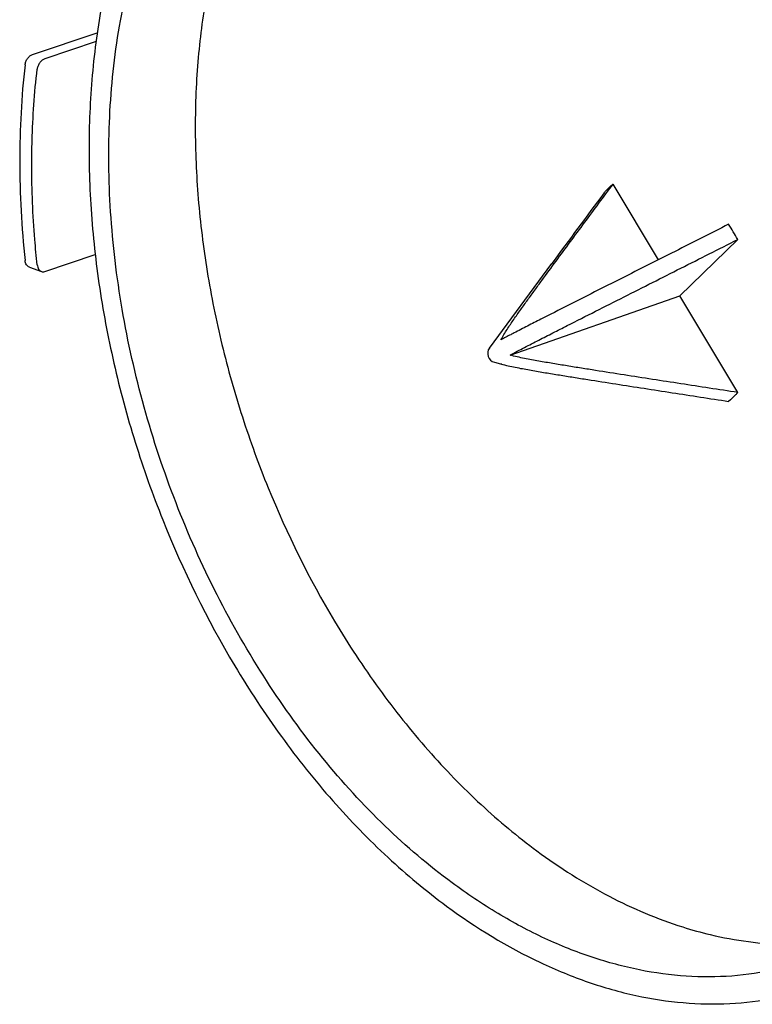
# Model space of a CAD drawing. Header units: millimetres. Extents: x 54 to 441, y 33 to 397.
# Tile 1 of 16: x 54 to 118, y 33 to 120. Entities that reach past the tile are written whole.
import ezdxf

# ---------------------------------------------------------------- set-up
doc = ezdxf.new("R2010")
doc.units = ezdxf.units.MM
doc.header["$LTSCALE"] = 30.734
doc.layers.add('A023134_9_1', color=7, linetype='CONTINUOUS')
doc.layers.add('A023135_3_1', color=7, linetype='CONTINUOUS')

msp = doc.modelspace()

# ---------------------------------------------------------------- linework, layer by layer
at = {"layer": 'A023134_9_1', "color": 7, "linetype": 'CONTINUOUS'}
for p, q in [((55.046, 116.584), (60.744, 118.502)), ((60.641, 117.731), (56.12, 116.21)), ((56.12, 97.464), (60.577, 98.964)), ((54.768, 97.838), (55.842, 97.464))]:
    msp.add_line(p, q, dxfattribs=at)
for points, knots in [([(107.935, 159.646), (108.763, 159.862), (110.449, 160.217), (113.03, 160.515), (115.663, 160.578), (119.263, 160.347), (123.858, 159.451), (129.332, 157.468), (134.747, 154.603), (140.019, 150.904), (145.07, 146.429), (149.824, 141.248), (154.21, 135.442), (158.159, 129.099), (161.612, 122.318), (164.515, 115.203), (166.824, 107.865), (168.503, 100.417), (169.525, 92.974), (169.762, 88.017), (169.762, 85.57)], [0, 0, 0, 0, 0.023697, 0.047608, 0.071842, 0.096496, 0.147363, 0.200798, 0.25712, 0.316436, 0.378664, 0.443565, 0.510769, 0.579807, 0.650136, 0.721165, 0.792274, 0.862843, 0.932271, 1, 1, 1, 1]), ([(109.421, 160.059), (110.675, 160.343), (113.249, 160.739), (117.201, 160.801), (121.234, 160.338), (125.31, 159.354), (129.395, 157.859), (133.454, 155.869), (137.451, 153.402), (141.353, 150.479), (145.128, 147.126), (150.008, 142.055), (155.575, 134.808), (161.175, 125.077), (165.599, 114.524), (168.694, 103.507), (170.356, 92.404), (170.501, 83.267), (169.83, 76.261), (168.958, 71.288), (167.719, 66.572), (166.121, 62.154), (164.179, 58.073), (161.908, 54.363), (159.327, 51.058), (156.457, 48.188), (153.322, 45.78), (151.059, 44.489), (149.901, 43.933)], [0, 0, 0, 0, 0.024635, 0.04974, 0.075542, 0.102226, 0.129931, 0.158747, 0.188717, 0.219841, 0.252084, 0.285373, 0.354629, 0.426604, 0.499998, 0.573392, 0.645367, 0.714623, 0.747913, 0.780156, 0.811281, 0.841251, 0.870067, 0.897773, 0.924457, 0.95026, 0.975365, 1, 1, 1, 1]), ([(54.385, 115.671), (54.396, 115.77), (54.451, 115.97), (54.6, 116.239), (54.799, 116.457), (54.963, 116.556), (55.046, 116.584)], [0, 0, 0, 0, 0.254076, 0.521093, 0.776822, 1, 1, 1, 1]), ([(54.385, 115.671), (54.066, 112.865), (53.76, 107.101), (54.078, 101.342), (54.385, 98.425)], [0, 0, 0, 0, 0.490549, 1, 1, 1, 1]), ([(56.12, 116.21), (56.037, 116.182), (55.873, 116.082), (55.673, 115.864), (55.524, 115.596), (55.468, 115.396), (55.457, 115.297)], [0, 0, 0, 0, 0.223272, 0.479117, 0.74612, 1, 1, 1, 1]), ([(54.977, 106.841), (54.977, 107.559), (55.016, 110.383), (55.213, 113.205), (55.457, 115.297)], [0, 0, 0, 0, 0.254112, 1, 1, 1, 1]), ([(55.457, 98.051), (55.377, 98.79), (55.101, 101.712), (54.977, 104.649), (54.977, 106.841)], [0, 0, 0, 0, 0.253074, 1, 1, 1, 1]), ([(54.768, 97.838), (54.717, 97.856), (54.617, 97.914), (54.501, 98.05), (54.419, 98.225), (54.392, 98.356), (54.385, 98.425)], [0, 0, 0, 0, 0.220791, 0.45943, 0.719859, 1, 1, 1, 1]), ([(55.457, 98.051), (55.464, 97.983), (55.492, 97.851), (55.574, 97.676), (55.691, 97.54), (55.791, 97.482), (55.842, 97.464)], [0, 0, 0, 0, 0.279966, 0.540388, 0.779127, 1, 1, 1, 1]), ([(55.842, 97.464), (55.886, 97.449), (55.981, 97.432), (56.075, 97.449), (56.12, 97.464)], [0, 0, 0, 0, 0.49422, 1, 1, 1, 1])]:
    msp.add_open_spline(points, degree=3, knots=knots, dxfattribs=at)
at = {"layer": 'A023135_3_1', "color": 7, "linetype": 'CONTINUOUS'}
for p, q in [((110.188, 98.498), (106.204, 105.167)), ((112.09, 95.313), (117.177, 100.282)), ((95.302, 90.719), (100.796, 98.163)), ((97.123, 90.096), (112.09, 95.313)), ((117.177, 86.799), (112.09, 95.313)), ((95.737, 89.471), (96.484, 89.269))]:
    msp.add_line(p, q, dxfattribs=at)
for centre, radius, start, end in [((2409.66, -1606.857), 2870.183, 143.40077, 143.555354), ((103.676, 93.127), 15.279, 27.92534, 33.77777), ((95.946, 90.244), 0.8, 143.57561, 254.85864), ((122.988, 73.438), 35.381, 252.47039, 256.5576)]:
    msp.add_arc(centre, radius, start, end, dxfattribs=at)
for points, knots in [([(83.459, 151.549), (82.702, 151.286), (81.207, 150.689), (79.045, 149.598), (76.969, 148.312), (74.304, 146.329), (71.214, 143.364), (67.997, 139.151), (65.277, 134.313), (63.089, 128.919), (61.459, 123.042), (60.408, 116.76), (59.948, 110.159), (60.084, 103.327), (60.814, 96.356), (62.129, 89.34), (64.01, 82.374), (67.226, 73.317), (70.415, 66.822), (72.866, 62.719)], [0, 0, 0, 0, 0.023984, 0.048072, 0.072366, 0.096961, 0.147361, 0.199908, 0.255015, 0.31291, 0.37365, 0.437139, 0.503151, 0.571356, 0.641341, 0.712628, 0.784696, 0.857, 1, 1, 1, 1]), ([(88.975, 150.387), (87.64, 149.739), (85.042, 148.193), (81.52, 145.229), (78.382, 141.642), (75.665, 137.481), (73.4, 132.799), (71.614, 127.656), (70.326, 122.117), (69.55, 116.248), (69.297, 110.124), (69.568, 103.82), (70.36, 97.414), (71.663, 90.987), (73.46, 84.616), (76.473, 76.34), (79.413, 70.402), (81.658, 66.644)], [0, 0, 0, 0, 0.047982, 0.09719, 0.148218, 0.201517, 0.257376, 0.315926, 0.377155, 0.440927, 0.507001, 0.575051, 0.644682, 0.715451, 0.786877, 0.858461, 1, 1, 1, 1]), ([(92.013, 43.589), (89.94, 45.117), (85.908, 48.561), (80.432, 54.562), (75.477, 61.411), (71.151, 68.956), (67.548, 77.031), (64.747, 85.458), (62.811, 94.053), (61.781, 102.626), (61.682, 110.99), (62.516, 118.962), (64.269, 126.368), (66.908, 133.047), (69.85, 137.957), (72.592, 141.343), (74.796, 143.575), (77.165, 145.525), (79.686, 147.179), (82.343, 148.529), (84.197, 149.22), (85.137, 149.511)], [0, 0, 0, 0, 0.062072, 0.127385, 0.195406, 0.265435, 0.336658, 0.408196, 0.479156, 0.548672, 0.615958, 0.68036, 0.741403, 0.798859, 0.852805, 0.878613, 0.90374, 0.928299, 0.952425, 0.976271, 1, 1, 1, 1]), ([(115.719, 142.42), (117.693, 140.964), (121.54, 137.701), (126.794, 132.039), (131.585, 125.593), (135.817, 118.494), (139.405, 110.883), (142.278, 102.912), (144.378, 94.743), (145.245, 89.207), (145.535, 86.448)], [0, 0, 0, 0, 0.113018, 0.231706, 0.355204, 0.482376, 0.611897, 0.742327, 0.87218, 1, 1, 1, 1]), ([(96.323, 91.436), (96.4, 91.597), (96.574, 91.909), (96.857, 92.36), (97.151, 92.802), (97.551, 93.385), (98.06, 94.105), (98.678, 94.964), (99.3, 95.819), (100.131, 96.956), (101.175, 98.375), (102.43, 100.075), (103.687, 101.773), (104.945, 103.471), (105.784, 104.602), (106.204, 105.167)], [0, 0, 0, 0, 0.0317, 0.063155, 0.094512, 0.125821, 0.188364, 0.250855, 0.31332, 0.37577, 0.500642, 0.625494, 0.750336, 0.87517, 1, 1, 1, 1]), ([(105.404, 104.386), (105.465, 104.459), (105.713, 104.738), (105.987, 104.994), (106.204, 105.167)], [0, 0, 0, 0, 0.254714, 1, 1, 1, 1]), ([(116.377, 101.622), (114.803, 100.827), (111.654, 99.238), (107.719, 97.25), (104.569, 95.659), (102.206, 94.462), (100.234, 93.462), (98.655, 92.656), (97.865, 92.25), (97.47, 92.044)], [0, 0, 0, 0, 0.249571, 0.499215, 0.624095, 0.749061, 0.874219, 0.936969, 1, 1, 1, 1]), ([(97.123, 90.096), (97.333, 90.212), (97.755, 90.436), (98.596, 90.875), (99.644, 91.414), (100.901, 92.054), (102.572, 92.903), (104.66, 93.96), (107.164, 95.227), (109.668, 96.492), (113.005, 98.177), (115.508, 99.44), (117.177, 100.282)], [0, 0, 0, 0, 0.031979, 0.063647, 0.126556, 0.189201, 0.251724, 0.376592, 0.501346, 0.626046, 0.750714, 1, 1, 1, 1]), ([(97.47, 92.044), (97.375, 91.994), (96.991, 91.794), (96.608, 91.592), (96.323, 91.436)], [0, 0, 0, 0, 0.248413, 1, 1, 1, 1]), ([(117.177, 86.799), (116.342, 86.927), (114.674, 87.184), (112.171, 87.571), (109.668, 87.958), (107.164, 88.348), (105.078, 88.676), (103.408, 88.941), (102.155, 89.143), (100.9, 89.349), (99.855, 89.528), (99.017, 89.678), (98.387, 89.799), (97.753, 89.931), (97.332, 90.035), (97.123, 90.096)], [0, 0, 0, 0, 0.124575, 0.249163, 0.373772, 0.498414, 0.623117, 0.685508, 0.747945, 0.810456, 0.873107, 0.904529, 0.936067, 0.967813, 1, 1, 1, 1]), ([(96.391, 89.303), (96.385, 89.304), (96.362, 89.307), (96.34, 89.311), (96.323, 89.315)], [0, 0, 0, 0, 0.255359, 1, 1, 1, 1]), ([(96.484, 89.269), (96.692, 89.213), (97.109, 89.116), (97.943, 88.946), (98.983, 88.758), (100.229, 88.546), (101.473, 88.342), (102.717, 88.142), (104.373, 87.879), (106.443, 87.554), (108.927, 87.168), (111.41, 86.783), (113.894, 86.4), (115.549, 86.144), (116.377, 86.017)], [0, 0, 0, 0, 0.032049, 0.063741, 0.126667, 0.189317, 0.251839, 0.314289, 0.376696, 0.501435, 0.626114, 0.750761, 0.875387, 1, 1, 1, 1]), ([(117.177, 86.799), (117.115, 86.726), (116.868, 86.446), (116.594, 86.19), (116.377, 86.017)], [0, 0, 0, 0, 0.254714, 1, 1, 1, 1]), ([(81.658, 66.644), (82.878, 64.602), (85.457, 60.677), (89.772, 55.261), (94.422, 50.467), (97.777, 47.67), (99.492, 46.405)], [0, 0, 0, 0, 0.262933, 0.518307, 0.764425, 1, 1, 1, 1]), ([(72.866, 62.719), (74.142, 60.583), (76.84, 56.477), (81.354, 50.81), (86.218, 45.795), (89.729, 42.869), (91.523, 41.546)], [0, 0, 0, 0, 0.262933, 0.518307, 0.764425, 1, 1, 1, 1]), ([(99.492, 46.405), (101.505, 44.92), (105.612, 42.312), (110.096, 40.405), (112.331, 39.7)], [0, 0, 0, 0, 0.516295, 1, 1, 1, 1]), ([(124.321, 37.099), (123.106, 36.627), (120.589, 35.861), (116.655, 35.282), (112.598, 35.275), (108.46, 35.839), (104.282, 36.966), (100.106, 38.642), (95.97, 40.849), (93.32, 42.624), (92.013, 43.589)], [0, 0, 0, 0, 0.113715, 0.22851, 0.345717, 0.466497, 0.59178, 0.722233, 0.858255, 1, 1, 1, 1]), ([(91.523, 41.546), (94.113, 39.635), (98.185, 37.14), (103.922, 34.783), (108.147, 33.588), (112.336, 32.943), (116.452, 32.858), (120.454, 33.333), (123.027, 34.025), (124.273, 34.459)], [0, 0, 0, 0, 0.2771, 0.407633, 0.533114, 0.654145, 0.771568, 0.886444, 1, 1, 1, 1]), ([(114.763, 39.026), (115.872, 38.762), (118.089, 38.35), (121.421, 38.099), (124.688, 38.226), (126.821, 38.565), (127.864, 38.797)], [0, 0, 0, 0, 0.258947, 0.510911, 0.757358, 1, 1, 1, 1])]:
    msp.add_open_spline(points, degree=3, knots=knots, dxfattribs=at)

doc.saveas('drawing.dxf')
